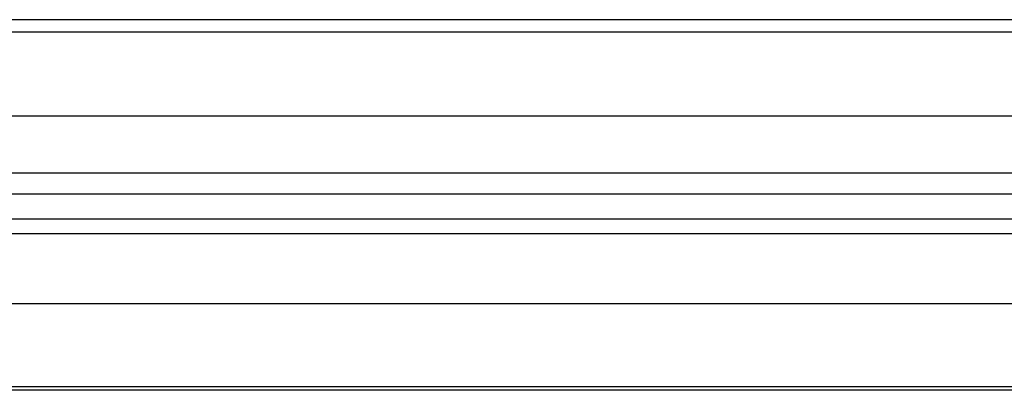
# Model space of a CAD drawing. Header units: millimetres. Extents: x -2579 to 1363, y -329 to 2298.
# Tile 101 of 256: x -1232 to -1218, y 1583 to 1588. Entities that reach past the tile are written whole.
import ezdxf

# ---------------------------------------------------------------- set-up
doc = ezdxf.new("R2010")
doc.units = ezdxf.units.MM
doc.header["$LTSCALE"] = 30.734
doc.layers.get('0').update_dxf_attribs({"linetype": 'CONTINUOUS'})

msp = doc.modelspace()

# ---------------------------------------------------------------- linework, layer by layer
at = {"color": 7}
for p, q in [((-1197.942, 1588.24), (-1285.535, 1588.24)), ((-1280.689, 1585.39), (-1202.788, 1585.39)), ((-1279.245, 1585.181), (-1204.232, 1585.181)), ((-1207.132, 1582.991), (-1276.345, 1582.991)), ((-1207.288, 1582.94), (-1276.188, 1582.94))]:
    msp.add_line(p, q, dxfattribs=at)
at = {"color": 2}
for p, q in [((-1198.54, 1588.061), (-1284.937, 1588.061)), ((-1197.344, 1586.861), (-1286.132, 1586.861)), ((-1281.847, 1586.049), (-1201.63, 1586.049)), ((-1281.048, 1585.749), (-1202.429, 1585.749)), ((-1280.235, 1584.181), (-1203.242, 1584.181))]:
    msp.add_line(p, q, dxfattribs=at)

doc.saveas('drawing.dxf')
